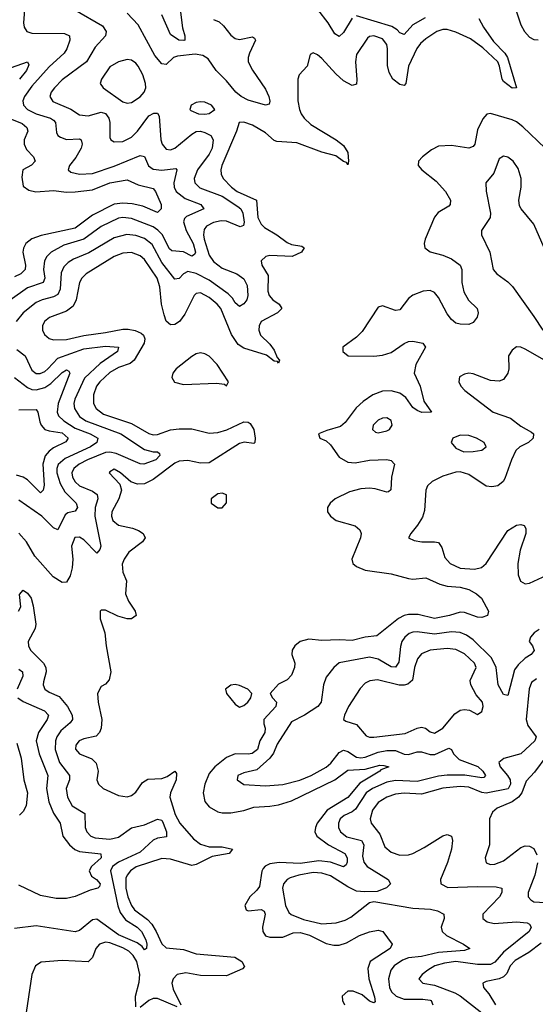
# Model space of a CAD drawing. Header units: inches. Extents: x 1678809 to 1859548, y 384609 to 522868.
# Tile 192 of 256: x 1736294 to 1738677, y 494133 to 498685. Entities that reach past the tile are written whole.
import ezdxf

# ---------------------------------------------------------------- set-up
doc = ezdxf.new("R2010")
doc.units = ezdxf.units.IN
doc.header["$MEASUREMENT"] = 0
doc.layers.add('B7439', color=7, linetype='Continuous')

msp = doc.modelspace()

# ---------------------------------------------------------------- linework, layer by layer
at = {"layer": 'B7439', "color": 5}
for points, elevation in [([(1736317.2, 498750), (1736311.2, 498670), (1736314.4, 498650), (1736326.3, 498630), (1736350, 498621.7), (1736500.4, 498620.4), (1736523.6, 498610), (1736524.7, 498590), (1736511.6, 498550), (1736499.8, 498530), (1736430, 498467), (1736350, 498378.1), (1736315.3, 498330), (1736308.5, 498310), (1736310.7, 498290), (1736329.2, 498269.2), (1736370.1, 498250.1), (1736436.2, 498230), (1736450, 498220.8), (1736459.3, 498210), (1736463.5, 498163.5), (1736470.2, 498150), (1736481.9, 498141.9), (1736510, 498131.1), (1736570, 498133.6), (1736577.4, 498130), (1736582.7, 498110), (1736577.3, 498090), (1736552.6, 498047.4), (1736523.5, 498010), (1736517.4, 497990), (1736530, 497979.6), (1736570.8, 497970.8), (1736630, 497974.4), (1736730, 498007.2), (1736850, 498057.2), (1736870, 498052.4), (1736889.4, 498009.4), (1736910, 497993.6), (1736950, 497989.4), (1737016, 497996), (1737020.2, 497990), (1737006.6, 497930), (1737007.7, 497910), (1737017.2, 497890), (1737057.7, 497857.7), (1737131.6, 497830), (1737144, 497810), (1737065, 497775), (1737054.9, 497765.1), (1737050.1, 497750), (1737063.6, 497710), (1737095.6, 497650), (1737105.5, 497610), (1737101.2, 497598.8), (1737090, 497591.9), (1737050, 497612), (1736996.6, 497616.6), (1736985.9, 497625.9), (1736951.7, 497691.7), (1736932.2, 497712.2), (1736910, 497726.9), (1736810, 497766.3), (1736770, 497770.3), (1736750, 497766.6), (1736670, 497727.9), (1736589.8, 497670.2), (1736497.9, 497642.1), (1736439, 497610), (1736418.6, 497590), (1736408.1, 497570), (1736403.3, 497530), (1736409.2, 497490), (1736401.6, 497470), (1736330, 497444.8), (1736250, 497387.4)], 340), ([(1736548, 498730), (1736675.8, 498655.8), (1736693.4, 498630), (1736690.2, 498610), (1736641.9, 498558.1), (1736601.7, 498490), (1736490, 498407.3), (1736454.3, 498370), (1736439.8, 498350), (1736432.6, 498330), (1736446.6, 498306.6), (1736530.7, 498270.7), (1736570, 498245.3), (1736610, 498240.8), (1736670, 498256.6), (1736690, 498251.3), (1736705.5, 498230), (1736709.6, 498210), (1736710, 498140.7), (1736714.6, 498130), (1736730, 498120.2), (1736770, 498121), (1736810, 498141), (1736837.8, 498170), (1736890, 498239.5), (1736913.2, 498253.2), (1736930, 498253), (1736938.5, 498238.5), (1736945.8, 498130), (1736952.2, 498110), (1736970, 498086.4), (1736990, 498082.8), (1737010, 498090.7), (1737090, 498156.1), (1737110, 498167.2), (1737130, 498168.8), (1737150, 498163.9), (1737177.3, 498150), (1737188, 498130), (1737182.7, 498090), (1737170, 498063.6), (1737115.1, 497990), (1737099.8, 497950), (1737103.3, 497930), (1737126.7, 497906.7), (1737230, 497868.3), (1737301.7, 497821.7), (1737315.2, 497810), (1737325.6, 497790), (1737331.5, 497748.5), (1737327.4, 497732.6), (1737312.6, 497727.4), (1737250, 497753.2), (1737224.9, 497755.1), (1737190, 497747.1), (1737157.6, 497730), (1737145.7, 497714.3), (1737142.9, 497690), (1737146.7, 497670), (1737170, 497596), (1737190, 497567.3), (1737230, 497536.2), (1737297.4, 497510), (1737330, 497486.6), (1737344.7, 497455.3), (1737348.8, 497410), (1737344, 497390), (1737330, 497371.8), (1737310, 497358), (1737290, 497375.3), (1737277.2, 497397.2), (1737257.1, 497417.1), (1737170, 497480.1), (1737110, 497511.6), (1737070, 497521.1), (1737050.8, 497509.2), (1737030, 497488.2), (1737010, 497484.8), (1736950, 497562.3), (1736905.6, 497645.6), (1736870, 497672.8), (1736830, 497687.4), (1736788.5, 497691.5), (1736730, 497676.9), (1736613.4, 497606.6), (1736542.9, 497577.1), (1736518.1, 497561.9), (1736498.3, 497541.7), (1736485.4, 497514.6), (1736480.9, 497439.1), (1736470, 497414), (1736450, 497402.7), (1736397.7, 497390), (1736370, 497377.2), (1736309, 497330), (1736277, 497290)], 360), ([(1737031, 498769), (1737046.7, 498646.7), (1737057.1, 498610), (1737057, 498590), (1737051.9, 498588.1), (1737029.7, 498590), (1736990, 498615.5), (1736950, 498707.1)], 340), ([(1737830, 498692.3), (1737790, 498626), (1737770, 498606.6), (1737750, 498619.8), (1737719.7, 498670), (1737672.3, 498732.3)], 360), ([(1738586.9, 498730), (1738610, 498660.2), (1738627, 498630), (1738650, 498603.5), (1738670, 498592.5), (1738690, 498591.2)], 420), ([(1738415.4, 498690), (1738436.5, 498650), (1738483.9, 498583.9), (1738535.8, 498530), (1738548.7, 498510), (1738590, 498369.6), (1738570, 498368.7), (1738530, 498398.7), (1738522.9, 498410), (1738511.8, 498470), (1738502.9, 498490), (1738434.7, 498554.7), (1738377, 498597), (1738310, 498627.1), (1738270, 498639.2), (1738250, 498639), (1738221.4, 498630), (1738170, 498595.6), (1738146.2, 498573.9), (1738129.2, 498550.8), (1738091.2, 498470), (1738078.7, 498390), (1738070, 498381), (1738050, 498385.3), (1738018.7, 498410), (1738000.8, 498440.8), (1737993.4, 498473.4), (1737993.8, 498550), (1737990, 498570.7), (1737970, 498595.8), (1737930, 498609.9), (1737910, 498606.5), (1737901, 498599), (1737850, 498523.5), (1737844.9, 498490), (1737852.3, 498407.7), (1737850, 498386), (1737830, 498379.8), (1737790, 498402), (1737754.1, 498434.1), (1737690, 498504.8), (1737670, 498522), (1737650, 498531.8), (1737636.4, 498523.6), (1737621.7, 498470), (1737585.3, 498430), (1737579.6, 498410), (1737579.6, 498310), (1737586.1, 498270), (1737594, 498250), (1737608.8, 498228.8), (1737639.8, 498199.8), (1737756.6, 498130), (1737790, 498102.7), (1737810.6, 498070), (1737813.5, 498030), (1737810, 498013.2), (1737803.8, 498023.8), (1737790, 498028.5), (1737755.2, 498055.2), (1737690, 498072.1), (1737575, 498115), (1737482.2, 498122.2), (1737470, 498126.6), (1737430, 498160.9), (1737370, 498196.5), (1737330, 498210.9), (1737308, 498210), (1737295.6, 498170), (1737227.6, 498010), (1737222.9, 497990), (1737224.7, 497970), (1737233.5, 497950), (1737272.1, 497910), (1737299, 497890), (1737388.6, 497850), (1737394.4, 497770), (1737410, 497739), (1737424.6, 497724.6), (1737482.7, 497690), (1737530, 497654.5), (1737550, 497645.3), (1737597.5, 497637.5), (1737608.4, 497630), (1737596.5, 497610), (1737552.7, 497590), (1737450, 497594.5), (1737430.8, 497589.2), (1737409, 497570), (1737413, 497550), (1737442.3, 497502.3), (1737440.1, 497430), (1737446.1, 497410), (1737463.7, 497390), (1737492.1, 497370), (1737504.5, 497350), (1737484.5, 497330), (1737410.2, 497290), (1737400.6, 497270), (1737399.2, 497250), (1737406.4, 497226.4), (1737450, 497184.2), (1737470, 497157.1), (1737483.4, 497123.4), (1737494.8, 497110), (1737490, 497096.2), (1737484.4, 497104.4), (1737470, 497106.5), (1737434, 497134), (1737330, 497165.9), (1737303.4, 497183.4), (1737272.6, 497230), (1737222.9, 497350), (1737206.9, 497370), (1737170, 497400.7), (1737130, 497422.4), (1737110, 497419.4), (1737100.2, 497410), (1737057.3, 497322.7), (1737031.9, 497290), (1737010, 497275.8), (1736990, 497273.4), (1736971.2, 497291.2), (1736960.8, 497320.8), (1736949.6, 497369.6), (1736941.7, 497450), (1736928.4, 497490), (1736870, 497575.3), (1736850, 497593.2), (1736810, 497608.2), (1736770, 497605.2), (1736730.4, 497589.6), (1736600.2, 497510), (1736580.8, 497490), (1736570.7, 497470), (1736555.3, 497390), (1736540.1, 497359.9), (1736510, 497337.6), (1736431.9, 497308.1), (1736408.3, 497290), (1736399.2, 497270), (1736398.6, 497250), (1736407.9, 497230), (1736430, 497210.2), (1736450, 497204.6), (1736510, 497206.3), (1736590, 497224.6), (1736690, 497237.9), (1736770, 497254.1), (1736794.3, 497254.3), (1736827.3, 497247.3), (1736855.1, 497235.1), (1736865.6, 497225.6), (1736872.5, 497210), (1736868.8, 497190), (1736823.1, 497110), (1736804.5, 497095.5), (1736750, 497076.5), (1736710, 497053.9), (1736663.6, 497010), (1736649.2, 496990), (1736634.9, 496950), (1736634.2, 496910), (1736646.5, 496886.5), (1736680.8, 496860.8), (1736810, 496817.9), (1736890, 496771), (1736910, 496765.8), (1736930, 496766.9), (1736990, 496788.3), (1737030, 496793.3), (1737090, 496792.7), (1737170, 496773.1), (1737210, 496776.2), (1737251, 496789), (1737330, 496826.3), (1737350, 496824.4), (1737358.2, 496818.2), (1737375.8, 496790), (1737382.7, 496750), (1737380.3, 496730), (1737375.2, 496724.8), (1737331.1, 496731.1), (1737310, 496724.7), (1737170, 496635.7), (1737130, 496634.9), (1737070, 496646.1), (1737030, 496643), (1737010, 496633.7), (1736910, 496559.4), (1736870, 496539.6), (1736837.9, 496537.9), (1736807.7, 496547.7), (1736759.8, 496590), (1736730, 496606.3), (1736710, 496595.1), (1736707.6, 496590), (1736757.2, 496537.2), (1736764.6, 496510), (1736752.3, 496470), (1736719.6, 496410), (1736718, 496390), (1736724.1, 496370), (1736750, 496348.3), (1736814.6, 496334.6), (1736843.5, 496323.5), (1736864.4, 496310), (1736873.6, 496290), (1736860.8, 496270), (1736797.4, 496222.6), (1736775.9, 496190), (1736767.4, 496167.4), (1736770, 496130.6), (1736787.5, 496090), (1736783, 496030), (1736796.5, 495996.5), (1736827.7, 495950), (1736831.6, 495930), (1736810, 495914.8), (1736790, 495915.5), (1736746.6, 495926.6), (1736690, 495954.2), (1736670, 495955.1), (1736666, 495950), (1736665.3, 495914.7), (1736687.1, 495850), (1736692.7, 495790), (1736714.4, 495670), (1736706.7, 495633.3), (1736690, 495613.2), (1736670, 495602), (1736653.4, 495570), (1736656.5, 495530), (1736673.6, 495450), (1736670.2, 495410), (1736662.7, 495390), (1736647.7, 495372.3), (1736590, 495359.5), (1736568.1, 495350), (1736552.4, 495330), (1736551.5, 495311.5), (1736570, 495290.3), (1736627, 495267), (1736647.6, 495247.6), (1736656.1, 495210), (1736650.3, 495170), (1736657.6, 495150), (1736679.3, 495130), (1736750, 495097.6), (1736790, 495092.2), (1736810, 495098.7), (1736830, 495112.7), (1736862, 495158), (1736886.6, 495173.4), (1736950, 495176.6), (1736974.6, 495185.4), (1737010, 495210.2), (1737019.1, 495199.1), (1737017, 495170), (1736990.1, 495110), (1736986.8, 495090), (1737012.2, 495010), (1737034.3, 494970), (1737097.3, 494897.3), (1737130, 494873.2), (1737170, 494861.3), (1737230, 494860.9), (1737277.6, 494850), (1737261.3, 494830), (1737183.7, 494816.3), (1737110, 494778.5), (1737090, 494774.9), (1736990, 494803.7), (1736950, 494807.2), (1736832.4, 494767.6), (1736805.1, 494750), (1736789.8, 494730.2), (1736784.5, 494715.5), (1736783.6, 494670), (1736793.7, 494630), (1736810.1, 494590.1), (1736824.5, 494570), (1736884.2, 494524.2), (1736903.8, 494503.8), (1736924.9, 494470), (1736950, 494412.5), (1736970, 494393), (1737050, 494385.8), (1737110, 494365.5), (1737288.7, 494351.3), (1737320.1, 494330), (1737332.8, 494307.2), (1737323.9, 494296.1), (1737250, 494264), (1737130, 494265.5), (1737061.3, 494278.7), (1737021.2, 494270), (1737002.4, 494250), (1736997.4, 494230), (1737003.3, 494203.3), (1737038, 494130)], 380), ([(1737190, 498685.3), (1737215, 498675), (1737236.2, 498656.2), (1737270, 498613.2), (1737290, 498597.5), (1737310, 498593.1), (1737370, 498605.5), (1737378.9, 498598.9), (1737383.8, 498590), (1737355.3, 498530), (1737349.5, 498510), (1737350.1, 498490), (1737370, 498451.3), (1737430, 498364.2), (1737445.4, 498330), (1737450, 498308), (1737446.4, 498293.6), (1737430, 498289), (1737350, 498312.7), (1737317.5, 498330), (1737292.5, 498350), (1737250, 498402.3), (1737201.6, 498450), (1737164.4, 498504.4), (1737139.9, 498519.9), (1737105.3, 498525.3), (1737023.3, 498516.7), (1737004.8, 498510), (1736970, 498478), (1736950, 498481.4), (1736918.7, 498518.7), (1736841.4, 498661.4), (1736790, 498714.8)], 360), ([(1738167.2, 498692.8), (1738110, 498661.2), (1738070, 498616.8), (1738050, 498623.5), (1738038.1, 498638.1), (1738013.4, 498653.4), (1737850, 498702.5)], 360), ([(1736255.9, 498464.1), (1736330, 498490.1), (1736336.6, 498476.6), (1736325.6, 498450), (1736293.1, 498410)], 320), ([(1736233.4, 498233.4), (1736304.8, 498204.8), (1736326.8, 498186.8), (1736330.7, 498170), (1736315.1, 498130), (1736314.4, 498110), (1736324.8, 498084.8), (1736357.3, 498050), (1736364.9, 498030), (1736347.8, 498012.2), (1736308.7, 497990), (1736303.5, 497956.5), (1736310, 497915.5), (1736336.2, 497896.2), (1736368.6, 497888.6), (1736450, 497895), (1736510, 497887.9), (1736550, 497888.2), (1736630, 497897.7), (1736710, 497931), (1736790, 497944.8), (1736841, 497921), (1736910, 497904.1), (1736920.8, 497890), (1736946.9, 497830), (1736947.2, 497810), (1736930, 497794), (1736862.3, 497822.3), (1736812.8, 497832.8), (1736770, 497837.2), (1736730, 497831.3), (1736630, 497780.8), (1736550, 497721.5), (1736392.8, 497687.2), (1736350, 497670.9), (1736322.1, 497650), (1736311, 497629), (1736308.4, 497610), (1736320.7, 497550), (1736319.3, 497530), (1736298.2, 497510), (1736270, 497495.8)], 320), ([(1738722.2, 498090), (1738618.4, 498190), (1738590, 498213), (1738570, 498222.5), (1738470, 498250.7), (1738452.1, 498247.9), (1738433.4, 498226.6), (1738410, 498175.4), (1738396.4, 498110), (1738390, 498098.2), (1738370, 498091.2), (1738290, 498103.4), (1738230, 498099.3), (1738196.2, 498083.8), (1738154.9, 498050), (1738136.4, 498030), (1738135.3, 498010), (1738151.7, 497990), (1738218.8, 497938.8), (1738261.7, 497890), (1738285.4, 497850), (1738283.6, 497830), (1738277.6, 497822.4), (1738227, 497793), (1738210, 497771.8), (1738167.2, 497670), (1738163.6, 497650), (1738166.3, 497630), (1738191.1, 497611.1), (1738250, 497596), (1738290, 497579.3), (1738329.1, 497550), (1738337.2, 497530), (1738337.3, 497470), (1738345.9, 497425.9), (1738368.1, 497388.1), (1738408.7, 497350), (1738412.9, 497330), (1738407.7, 497310), (1738390, 497285.4), (1738370, 497275.6), (1738330, 497276.8), (1738310, 497282.3), (1738290, 497298.5), (1738270, 497324.6), (1738230, 497399.8), (1738210, 497423.6), (1738190, 497432.3), (1738158.4, 497430), (1738110, 497410.9), (1738090, 497396.3), (1738050, 497343.9), (1738030, 497340.7), (1737970, 497361.1), (1737950, 497356.2), (1737876.7, 497243.3), (1737850, 497217.5), (1737787, 497170), (1737787.2, 497150), (1737811.3, 497131.3), (1737930.3, 497129.7), (1737970, 497133.9), (1738010, 497146), (1738070, 497188.1), (1738090, 497196.6), (1738110, 497199.1), (1738157.3, 497190), (1738168.9, 497170), (1738124.8, 497090), (1738116.4, 497050), (1738143.9, 496990), (1738161.3, 496921.3), (1738197.3, 496870), (1738151.8, 496868.2), (1738130, 496877.8), (1738110, 496892), (1738077.9, 496937.9), (1738050, 496958.1), (1738010, 496968.9), (1737970, 496966.6), (1737926, 496950), (1737880.8, 496919.2), (1737848.3, 496890), (1737797.7, 496822.3), (1737776, 496804), (1737713.8, 496786.2), (1737674.8, 496770), (1737681, 496750), (1737710, 496737), (1737730, 496718.5), (1737770, 496662.4), (1737810, 496639), (1737844.7, 496635.3), (1737910, 496648.2), (1737990.8, 496650.8), (1738010, 496647.4), (1738026.3, 496630), (1738011.9, 496570), (1738009, 496511), (1737998.6, 496501.4), (1737990, 496499.8), (1737935.9, 496515.9), (1737910, 496519), (1737870, 496515.1), (1737818.4, 496501.6), (1737752, 496470), (1737728.7, 496450), (1737715.8, 496430), (1737715.8, 496410), (1737730.3, 496390), (1737756.4, 496370), (1737844.2, 496344.2), (1737865.8, 496325.8), (1737871.2, 496310), (1737868.4, 496290), (1737828.1, 496190), (1737833.1, 496170), (1737850, 496156.9), (1737890, 496140.2), (1738010, 496123.5), (1738090, 496100.5), (1738110, 496098.3), (1738170, 496105), (1738234.7, 496074.7), (1738270, 496066.5), (1738330, 496061.5), (1738368.8, 496050), (1738404.9, 496030), (1738428.4, 496010), (1738460.7, 495950), (1738456.3, 495930), (1738430, 495920.5), (1738410, 495922.6), (1738350, 495944.7), (1738330, 495945.1), (1738280.7, 495930), (1738210, 495917), (1738134.6, 495934.6), (1738090, 495934.7), (1738070, 495929.9), (1738043.9, 495916.1), (1737943.5, 495836.5), (1737890, 495829.9), (1737830, 495814.7), (1737770, 495818), (1737690, 495813.9), (1737630, 495821.5), (1737589.6, 495810.4), (1737565.4, 495790), (1737553.2, 495770), (1737551.3, 495750), (1737564.9, 495710), (1737563.6, 495690), (1737550, 495654.5), (1737530, 495633.3), (1737490, 495613), (1737450.5, 495570), (1737461.6, 495550), (1737480.8, 495530), (1737478.2, 495510), (1737422.4, 495450), (1737421.5, 495430), (1737428.6, 495410), (1737426.8, 495390), (1737404, 495350), (1737392.4, 495310), (1737367.7, 495292.3), (1737350, 495288.6), (1737290, 495290.9), (1737250, 495273.9), (1737195.4, 495230), (1737170, 495199.1), (1737148.9, 495150), (1737142.3, 495110), (1737149.6, 495070), (1737170, 495046), (1737210, 495023.1), (1737230, 495018.1), (1737270, 495018), (1737330, 495028.8), (1737375.7, 495044.3), (1737450, 495048.2), (1737490, 495055.1), (1737550, 495073.3), (1737750, 495169.7), (1737810, 495214.7), (1737890, 495220.1), (1737957.5, 495237.5), (1737977.3, 495237.3), (1737999.3, 495230), (1737963.3, 495216.7), (1737958.8, 495210), (1737865.7, 495154.3), (1737810, 495089.5), (1737714.4, 495030), (1737668.7, 494970), (1737660.1, 494950), (1737658.4, 494930), (1737667.4, 494910), (1737721.5, 494870), (1737796.4, 494830), (1737807.2, 494810), (1737807.7, 494790), (1737802.9, 494777.1), (1737790, 494768.3), (1737730, 494790), (1737676.7, 494796.7), (1737590, 494783.9), (1737492.4, 494787.6), (1737450, 494781.9), (1737428.2, 494771.8), (1737419, 494761), (1737412, 494748), (1737402.1, 494677.9), (1737390, 494660.2), (1737356.6, 494630), (1737334.7, 494590), (1737340.3, 494570), (1737350, 494565.4), (1737410, 494571.7), (1737423.5, 494563.5), (1737428.4, 494550), (1737415.7, 494490), (1737417, 494470), (1737429.1, 494449.1), (1737450, 494442.3), (1737510, 494443.1), (1737557.2, 494462.8), (1737590, 494464.5), (1737632.7, 494452.7), (1737710, 494414), (1737745.8, 494405.8), (1737770, 494406), (1737803.8, 494416.2), (1737864.8, 494450), (1737910, 494467.4), (1737950, 494475.2), (1737972.2, 494470), (1738015.5, 494410), (1738005.8, 494390), (1737913.5, 494330), (1737902.5, 494297.5), (1737907.2, 494250), (1737933.5, 494166.5), (1737935.9, 494144.1), (1737930, 494139.7), (1737910, 494147.9), (1737876.4, 494176.4), (1737834.1, 494194.1), (1737810, 494193), (1737783.3, 494170), (1737784.8, 494150), (1737795.5, 494130)], 420), ([(1738717.6, 497630), (1738670, 497739.8), (1738610.6, 497810), (1738604.3, 497824.3), (1738600.7, 497850), (1738611.4, 497910), (1738611.6, 497950), (1738596.9, 497996.9), (1738574.7, 498030), (1738550, 498049.6), (1738530, 498053.6), (1738510, 498040.9), (1738484.8, 497975.2), (1738448.5, 497930), (1738448.8, 497891.2), (1738470.2, 497790), (1738468.2, 497770), (1738427.7, 497710), (1738427.4, 497690), (1738467.1, 497610), (1738482.2, 497530), (1738498.5, 497510), (1738550, 497472.6), (1738570.9, 497450.9), (1738670, 497312.9), (1738710.7, 497250)], 440), ([(1736280.7, 497160.7), (1736318.7, 497130), (1736350, 497063.9), (1736370, 497049.2), (1736388.4, 497048.4), (1736410, 497057.9), (1736424.2, 497070), (1736470, 497119.9), (1736590, 497162.7), (1736690, 497175.9), (1736750.7, 497170.7), (1736745.4, 497150), (1736665.2, 497094.8), (1736592.6, 497027.4), (1736547.9, 496930), (1736544.1, 496910), (1736547.2, 496887.2), (1736570.3, 496850.3), (1736598.6, 496830), (1736760.9, 496770), (1736870, 496697.9), (1736910, 496687), (1736930, 496687.2), (1736939.5, 496679.5), (1736941.2, 496670), (1736923.6, 496650), (1736868, 496630), (1736850, 496631.1), (1736739.4, 496679.4), (1736710, 496685.2), (1736690, 496683.9), (1736607.6, 496650), (1736568.9, 496630), (1736543.8, 496610), (1736535.1, 496590), (1736537.5, 496570), (1736550, 496548.5), (1736570.2, 496530), (1736630, 496505.7), (1736652.1, 496490), (1736655.1, 496470), (1736642.8, 496430), (1736640.4, 496390), (1736668.5, 496251.5), (1736664.2, 496235.8), (1736650, 496217.6), (1736590, 496280.7), (1736570, 496292.8), (1736548.8, 496291.2), (1736533.8, 496250), (1736539.3, 496190), (1736536.2, 496150), (1736526.6, 496113.4), (1736510, 496083.6), (1736490, 496082), (1736449, 496109), (1736363.9, 496203.9), (1736325.1, 496270), (1736290.4, 496310.4)], 360), ([(1738718.4, 497110), (1738630, 497161.8), (1738610, 497170.9), (1738590, 497173), (1738570, 497157), (1738552, 497130), (1738553.8, 497070), (1738550.2, 497050), (1738530, 497020.9), (1738510, 497013.3), (1738470, 497016.3), (1738390, 497047.1), (1738370.2, 497049.8), (1738350, 497046.6), (1738326.8, 497033.2), (1738323.7, 497010), (1738332.9, 496990), (1738351.7, 496970), (1738481.7, 496870), (1738562.3, 496842.3), (1738610, 496804.9), (1738658.3, 496778.3), (1738668.5, 496770), (1738667.2, 496750), (1738645.3, 496730), (1738604.6, 496710), (1738587.1, 496692.9), (1738566.2, 496650), (1738536.2, 496563.8), (1738528.5, 496550), (1738504, 496530), (1738475.1, 496524.9), (1738450, 496527.9), (1738370, 496581.4), (1738330, 496593.8), (1738310, 496592.7), (1738250, 496574), (1738199.6, 496550), (1738179.1, 496530), (1738171.1, 496510), (1738164.3, 496415.7), (1738154.6, 496385.4), (1738132.9, 496347.1), (1738102, 496310), (1738091.3, 496290), (1738117.5, 496277.5), (1738152, 496270), (1738210, 496271.3), (1738230, 496267.4), (1738244.2, 496244.2), (1738258.1, 496198.1), (1738283.9, 496170), (1738330, 496148.6), (1738396.2, 496143.8), (1738428.4, 496151.6), (1738450, 496170.2), (1738550, 496323.5), (1738590, 496347.2), (1738610.2, 496350.2), (1738625.7, 496345.7), (1738632.7, 496332.7), (1738632.8, 496310), (1738607.1, 496232.9), (1738595.9, 496170), (1738597.9, 496117.9), (1738608.9, 496088.9), (1738630, 496076.1), (1738650, 496079.2), (1738770, 496135)], 440), ([(1736270, 497030.1), (1736330, 496983.9), (1736350, 496974.8), (1736370, 496972.8), (1736410, 496984.6), (1736437.6, 497002.4), (1736490, 497053.1), (1736510, 497066.4), (1736520.3, 497060.3), (1736525, 497050), (1736471.4, 496910), (1736466.5, 496870), (1736473.4, 496853.4), (1736496.9, 496830), (1736550, 496795.9), (1736619.2, 496770), (1736655, 496750), (1736650.8, 496730), (1736621.4, 496710), (1736503.5, 496656.5), (1736471.7, 496628.3), (1736465.4, 496610), (1736465.4, 496590), (1736480.4, 496540.4), (1736501.9, 496501.9), (1736554.6, 496450), (1736560.4, 496430), (1736550, 496412.9), (1736515.4, 496404.6), (1736503.7, 496396.3), (1736470, 496326), (1736450, 496335.3), (1736396.5, 496390), (1736290, 496463.9)], 340), ([(1736290, 496881), (1736370, 496883.2), (1736377.5, 496870), (1736386.1, 496826.1), (1736393.3, 496810), (1736410, 496790.7), (1736430, 496783.7), (1736490, 496775), (1736517.8, 496750), (1736506.4, 496733.6), (1736450, 496704.8), (1736429.8, 496690.2), (1736411.3, 496668.7), (1736401.3, 496630), (1736407.2, 496532.8), (1736402.3, 496510), (1736390, 496497.7), (1736330, 496557.3), (1736310, 496569.8), (1736279.5, 496579.5)], 320), ([(1736288, 495950), (1736298.5, 495970), (1736292.5, 496027.5), (1736310, 496046.8), (1736330, 496034), (1736346.4, 496010), (1736355.6, 495975.6), (1736367.9, 495890), (1736365.5, 495870), (1736333.4, 495810), (1736334.2, 495790), (1736344, 495770), (1736403.2, 495710), (1736415, 495690), (1736416.4, 495670), (1736403.5, 495623.6), (1736402.8, 495610), (1736409.4, 495590), (1736430, 495576.1), (1736476, 495556), (1736515, 495510), (1736536.1, 495470), (1736537, 495450), (1736526.5, 495433.5), (1736483.6, 495396.4), (1736465.4, 495370), (1736458.8, 495350), (1736458.2, 495310), (1736477.1, 495250), (1736524.2, 495190), (1736524.2, 495170), (1736509.1, 495130), (1736513.9, 495090), (1736536.1, 495050), (1736594.8, 495014.8), (1736596.8, 494950), (1736603.7, 494930), (1736622.8, 494910), (1736642.6, 494902.6), (1736710, 494896.3), (1736750, 494905.3), (1736810, 494948.6), (1736870, 494962), (1736930, 494988.2), (1736950, 494983.6), (1736956.4, 494970), (1736972.4, 494930), (1736972.6, 494907.4), (1736930, 494900.5), (1736910, 494891.1), (1736850, 494836.1), (1736750, 494789.9), (1736723.3, 494770), (1736713.3, 494750), (1736747.3, 494587.3), (1736757.5, 494557.5), (1736783.2, 494523.2), (1736836.3, 494490), (1736856.4, 494470), (1736876.2, 494430), (1736881.1, 494410), (1736879.5, 494390), (1736870, 494385), (1736859.5, 494399.5), (1736836.5, 494416.5), (1736750, 494453.8), (1736650, 494526.4), (1736630, 494523.7), (1736570, 494473.2), (1736550, 494467.1), (1736370, 494494.9), (1736270, 494483.5)], 360), ([(1738695.2, 495864.8), (1738671.2, 495850), (1738653.8, 495830), (1738648.8, 495810), (1738664.2, 495790), (1738671.1, 495768.9), (1738657.6, 495750), (1738630, 495732.8), (1738597.2, 495702.8), (1738580.4, 495679.6), (1738550, 495560.9), (1738530, 495565.1), (1738505.4, 495610), (1738495.3, 495690), (1738473.9, 495733.9), (1738390, 495817.4), (1738359.1, 495839.1), (1738330, 495851.5), (1738290, 495854.1), (1738210, 495843.8), (1738130, 495855), (1738110, 495853.7), (1738093.6, 495846.4), (1738073.6, 495830), (1738059.6, 495810), (1738053.1, 495786.9), (1738045.7, 495714.3), (1738030, 495691.4), (1738010, 495693.5), (1737950, 495728.1), (1737910, 495737.9), (1737770, 495711.2), (1737746.2, 495690), (1737710, 495645.6), (1737698.4, 495610), (1737686.5, 495530), (1737672, 495510), (1737610, 495469.9), (1737550, 495438.8), (1737484.1, 495335.9), (1737466, 495294), (1737449, 495271), (1737390, 495216.3), (1737330, 495202.3), (1737301.6, 495190), (1737299.3, 495170), (1737330, 495149.3), (1737430, 495142.3), (1737509.5, 495149.5), (1737588.3, 495168.3), (1737641.2, 495190), (1737710, 495229.1), (1737732, 495248), (1737770, 495297), (1737790, 495307.8), (1737810, 495302), (1737850, 495274.8), (1737870, 495272.3), (1737890, 495274.5), (1737950, 495298.8), (1737990, 495306.8), (1738030, 495306), (1738070, 495289.3), (1738090, 495287.8), (1738130, 495300.5), (1738150, 495300.3), (1738190, 495286.9), (1738211.8, 495288.2), (1738276.3, 495316.3), (1738290, 495310.3), (1738299.1, 495290), (1738325.1, 495265.1), (1738411.4, 495231.4), (1738433.9, 495210), (1738446, 495190), (1738438.3, 495181.7), (1738430, 495179.5), (1738351.7, 495191.7), (1738270, 495192.1), (1738230, 495187.1), (1738130, 495162.9), (1738030, 495166.8), (1737990, 495160.4), (1737924.3, 495130), (1737894.9, 495110), (1737845.1, 495034.9), (1737830, 495022.6), (1737793.8, 495006.2), (1737774.2, 494990), (1737766.5, 494970), (1737767, 494950), (1737776.1, 494930), (1737806.3, 494906.3), (1737873.9, 494890), (1737883.9, 494870), (1737878, 494818), (1737883.6, 494790), (1737898.9, 494770), (1737996.9, 494710), (1738007.4, 494690), (1737989.3, 494670.7), (1737945.7, 494654.3), (1737888, 494652), (1737850, 494656.2), (1737810, 494675.9), (1737730, 494726.7), (1737690, 494739.1), (1737650, 494742.7), (1737584.2, 494730), (1737543.3, 494716.7), (1737530.1, 494709.9), (1737513, 494690), (1737508.3, 494670), (1737522.7, 494590), (1737537.6, 494557.6), (1737548.4, 494548.4), (1737604.9, 494524.9), (1737690, 494504.8), (1737756, 494510), (1737798.5, 494521.5), (1737824.4, 494535.6), (1737910, 494603.1), (1737930, 494607.9), (1738110, 494577.4), (1738191.8, 494571.8), (1738224.9, 494564.9), (1738254.3, 494550), (1738255, 494530), (1738242.2, 494490), (1738246.7, 494470), (1738266.9, 494450), (1738344.4, 494410), (1738373.7, 494390), (1738350, 494381.6), (1738230, 494371.5), (1738150, 494353), (1738090, 494347.4), (1738063, 494337), (1738025, 494310), (1738008.4, 494290), (1737998.9, 494250), (1738002.1, 494210), (1738011.9, 494190), (1738034, 494170), (1738070, 494156.4), (1738156.2, 494156.2), (1738190, 494151.8), (1738195.2, 494150), (1738202.6, 494130)], 440), ([(1736290, 495681.7), (1736307.3, 495670), (1736308.3, 495650), (1736282, 495590)], 340), ([(1738682.4, 495637.6), (1738659.8, 495620.2), (1738648.4, 495591.6), (1738634.4, 495450), (1738641.4, 495421.4), (1738680.2, 495370), (1738673.7, 495350), (1738610, 495290.6), (1738530.7, 495269.3), (1738508.8, 495251.2), (1738514.3, 495230), (1738548.7, 495190), (1738559.7, 495170), (1738561.9, 495150), (1738550.7, 495129.3), (1738450, 495109), (1738430, 495111.5), (1738370, 495136.2), (1738330, 495138.9), (1738250, 495131.4), (1738150, 495104.7), (1738070, 495108.4), (1738030, 495104.9), (1737990, 495090.3), (1737950, 495065), (1737923.7, 495030), (1737913.1, 494990), (1737918.1, 494970), (1737958.6, 494918.6), (1737980.5, 494860.5), (1738010, 494836.3), (1738050, 494822.5), (1738090, 494823.2), (1738110, 494830.2), (1738162.7, 494857.3), (1738250, 494912.3), (1738270, 494918.3), (1738290, 494910.4), (1738294.4, 494890), (1738289.3, 494850), (1738271.1, 494788.9), (1738238, 494710), (1738240.4, 494690), (1738273, 494673), (1738410, 494677.2), (1738495.1, 494675.1), (1738522.4, 494670), (1738522, 494650), (1738510.6, 494630), (1738434.9, 494550), (1738433.7, 494530), (1738454.3, 494514.3), (1738486.4, 494506.4), (1738590, 494514.2), (1738639.3, 494510), (1738650, 494503.1), (1738658, 494490), (1738648.6, 494470), (1738530, 494373.4), (1738490, 494326.8), (1738470, 494316.7), (1738410, 494317.4), (1738310, 494329.9), (1738256.4, 494323.6), (1738213, 494310), (1738180.2, 494290), (1738153.8, 494270), (1738138.9, 494250), (1738157.3, 494230), (1738210, 494221.1), (1738305.5, 494185.5), (1738330, 494172), (1738430, 494093.1)], 460), ([(1736284.4, 495550), (1736310, 495532.7), (1736408.2, 495490), (1736427.1, 495470), (1736421.3, 495450), (1736380.8, 495390), (1736370.1, 495350), (1736383.3, 495290), (1736424.4, 495190), (1736417.5, 495130), (1736428.6, 495068.6), (1736450, 495016.2), (1736481, 494970), (1736493.5, 494910), (1736523.3, 494870), (1736548.7, 494848.7), (1736570, 494839.5), (1736667.9, 494827.9), (1736670.9, 494810), (1736625.5, 494770), (1736615.1, 494750), (1736625.3, 494725.3), (1736648.9, 494710), (1736666.2, 494690), (1736662.7, 494677.3), (1736655.5, 494670), (1736619.7, 494660.3), (1736550, 494630.7), (1736510, 494621.6), (1736462.2, 494622.2), (1736390, 494635.5), (1736290, 494683.8)], 340), ([(1736280.2, 495340.2), (1736300.8, 495270), (1736312.1, 495170), (1736330.2, 495110), (1736323.8, 495050), (1736310, 495024), (1736293.4, 495006.6)], 320), ([(1738730, 495283.4), (1738673.6, 495206.4), (1738635.1, 495164.9), (1738614.8, 495110), (1738598.5, 495090), (1738570, 495069.2), (1738500.7, 495039.3), (1738479, 495021), (1738465, 494990), (1738464.9, 494870), (1738444.7, 494810), (1738450, 494787.4), (1738470, 494779.1), (1738490, 494780.2), (1738530, 494796.2), (1738610, 494858.2), (1738630, 494864.6), (1738650, 494864.3), (1738670, 494852.3), (1738683.1, 494823.1)], 480), ([(1738687.3, 494787.3), (1738674.3, 494730), (1738643.9, 494650), (1738643.8, 494630), (1738655.4, 494615.4), (1738670, 494606.9), (1738830, 494597.1)], 480), ([(1736830, 494120.9), (1736828.7, 494170), (1736845.7, 494234.3), (1736849.6, 494270), (1736834.4, 494330), (1736818.8, 494358.8), (1736798.3, 494378.3), (1736770, 494393.8), (1736710, 494416.6), (1736690, 494420.2), (1736662.7, 494410), (1736646.2, 494390), (1736630, 494349.7), (1736610, 494328.9), (1736490, 494335.9), (1736392.9, 494327.1), (1736366.5, 494310), (1736349.3, 494270), (1736298.9, 493930)], 380), ([(1738704.3, 494415.7), (1738647.3, 494372.7), (1738584.1, 494335.9), (1738561, 494310), (1738544.9, 494275.1), (1738530, 494259), (1738510, 494250.4), (1738450, 494238.6), (1738433.4, 494230), (1738436.5, 494210), (1738461.4, 494181.4), (1738492.7, 494130)], 480), ([(1737021, 494121), (1736930, 494159.7), (1736910, 494159.4), (1736889.8, 494150.2), (1736850, 494118.2)], 380)]:
    msp.add_lwpolyline(points, dxfattribs=dict(at, elevation=elevation))
for points, elevation in [([(1736790, 498500.6), (1736750.1, 498489.9), (1736710, 498466.2), (1736671.3, 498410), (1736666.3, 498390), (1736678.7, 498370), (1736770, 498304.4), (1736790, 498298.3), (1736810, 498301.7), (1736850, 498328.8), (1736869, 498350), (1736876.1, 498370), (1736875.7, 498390), (1736863.4, 498430), (1736841.9, 498470), (1736830, 498484.2), (1736810, 498497.4)], 380), ([(1737130, 498304.5), (1737110, 498302.4), (1737085.7, 498290), (1737079.6, 498270), (1737085, 498265), (1737120.7, 498250), (1737150, 498248.4), (1737169.7, 498250.3), (1737195.1, 498270), (1737179.5, 498290), (1737150, 498302.7)], 380), ([(1737130, 497144.5), (1737110, 497140.2), (1737090, 497128.2), (1737016.1, 497070), (1737001.3, 497050), (1736996.9, 497030), (1737008.6, 497008.6), (1737050, 496998.6), (1737203.6, 497003.6), (1737239.5, 496999.5), (1737250, 496991.3), (1737259.3, 497010), (1737205.7, 497090), (1737170, 497129), (1737150, 497140.6)], 420), ([(1737990, 496843.5), (1737970, 496842.7), (1737950, 496834), (1737927.9, 496810), (1737924.9, 496790), (1737938, 496778), (1737950, 496774.9), (1737990, 496783.6), (1738002.9, 496790), (1738014.8, 496810), (1738010, 496831.5)], 440), ([(1738330, 496764.2), (1738294.9, 496750), (1738288.4, 496730), (1738310, 496703.7), (1738347.1, 496687.1), (1738390, 496688), (1738430, 496694.9), (1738449.4, 496710), (1738440.9, 496730), (1738405.6, 496750), (1738370, 496763.1)], 440), ([(1737230, 496495.6), (1737210, 496492.8), (1737179.3, 496470), (1737179.1, 496450), (1737210, 496428.4), (1737230, 496428), (1737250, 496451.3), (1737250, 496488.7)], 420), ([(1738270, 495777.6), (1738190.5, 495769.5), (1738150, 495753.3), (1738131.9, 495730), (1738118.2, 495690), (1738108.5, 495631.5), (1738087.4, 495612.6), (1738070, 495607.6), (1738048.1, 495608.1), (1737947.7, 495632.3), (1737911.4, 495628.6), (1737890, 495617.4), (1737866.6, 495593.4), (1737813.2, 495510), (1737794.4, 495470), (1737790.4, 495450), (1737801.3, 495441.3), (1737850, 495425.5), (1737894.3, 495374.3), (1737910, 495367.8), (1737930, 495368.1), (1738075.4, 495384.6), (1738130, 495409), (1738150, 495413.4), (1738169, 495409), (1738190, 495392.1), (1738210, 495386), (1738250, 495408.9), (1738304.2, 495475.8), (1738330, 495492), (1738350, 495495.1), (1738371.9, 495491.9), (1738410, 495472.4), (1738430, 495486), (1738436.4, 495510), (1738432.8, 495530), (1738403.4, 495563.4), (1738378.7, 495610), (1738376.3, 495630), (1738403.4, 495690), (1738395.8, 495710), (1738350, 495753.4), (1738310, 495773.6)], 460), ([(1737290, 495610.6), (1737270, 495608.4), (1737245.3, 495590), (1737248.9, 495570), (1737290, 495520.3), (1737310, 495506.5), (1737330, 495514.4), (1737347.4, 495530), (1737362, 495550), (1737366.3, 495570), (1737347.3, 495590), (1737310, 495605.8)], 420)]:
    msp.add_lwpolyline(points, close=True, dxfattribs=dict(at, elevation=elevation))

doc.saveas('drawing.dxf')
